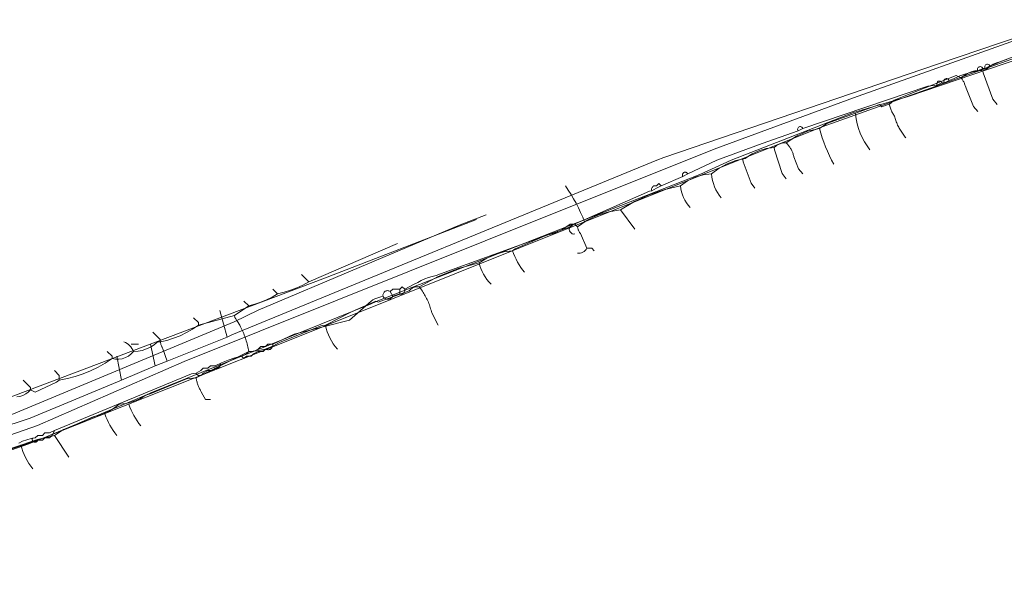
# Model space of a CAD drawing. Header units: inches. Extents: x 158416 to 160804, y 432611 to 437652.
# Tile 137 of 193: x 158708 to 158845, y 436504 to 436583. Entities that reach past the tile are written whole.
import ezdxf

# ---------------------------------------------------------------- set-up
doc = ezdxf.new("R2010")
doc.units = ezdxf.units.IN
doc.header["$MEASUREMENT"] = 0
doc.linetypes.add('COPIER_315', pattern=[0])
doc.linetypes.add('DASHDOT', pattern=[0])
for name, color, linetype in [('4.1-RIOOL-BESTAAND', 251, 'Continuous'), ('4.2-K&L-LAAGSPANNING', 10, 'Continuous'), ('4.2-K&L-LAGEDRUK GAS', 42, 'Continuous'), ('4.2-K&L-SIGNAAL KPN', 94, 'Continuous'), ('4.2-K&L-SIGNAAL UPC', 222, 'Continuous'), ('4.2-K&L-WATERLEIDING', 150, 'Continuous')]:
    doc.layers.add(name, color=color, linetype=linetype)

msp = doc.modelspace()

# ---------------------------------------------------------------- linework, layer by layer
at = {"layer": '4.1-RIOOL-BESTAAND', "color": 2, "linetype": 'COPIER_315', "lineweight": 0, "ltscale": 5}
for p, q in [((158737, 436539), (158736, 436542.67)), ((158727, 436535), (158726.33, 436538)), ((158722.33, 436533), (158721.67, 436536.33))]:
    msp.add_line(p, q, dxfattribs=at)
for points in [[(158651.67, 436509, 0), (158668.7, 436514.23, 0), (158709.63, 436527.73, 0), (158722.33, 436533, 0), (158727, 436535, 0), (158728.67, 436535.67, 0), (158737, 436539, 0), (158737.67, 436539.33, 0), (158796.7, 436563.57, 0), (158797.7, 436563.93, 0), (158835.7, 436576.9, 0), (158853.37, 436582.9, 0)], [(158728.67, 436535.67, 0), (158728.07, 436537.37, 0), (158728.03, 436537.44, 0), (158727.99, 436537.51, 0), (158727.95, 436537.58, 0), (158727.92, 436537.65, 0), (158727.89, 436537.73, 0), (158727.86, 436537.8, 0), (158727.83, 436537.88, 0), (158727.8, 436537.96, 0), (158727.78, 436538.03, 0), (158727.76, 436538.11, 0), (158727.74, 436538.19, 0), (158727.72, 436538.27, 0), (158727.71, 436538.35, 0), (158727.69, 436538.43, 0), (158727.68, 436538.51, 0), (158727.67, 436538.59, 0), (158727.67, 436538.67, 0)]]:
    msp.add_polyline3d(points, dxfattribs=at)
at = {"layer": '4.2-K&L-LAAGSPANNING', "linetype": 'DASHDOT', "lineweight": 0, "ltscale": 2}
for p, q in [((158760, 436544.67), (158759.67, 436545.33)), ((158761, 436545), (158761, 436545.67)), ((158723.67, 436538), (158724.67, 436538))]:
    msp.add_line(p, q, dxfattribs=at)
for points in [[(158800.33, 436561.33, 0), (158801, 436561.67, 0), (158805.03, 436563.6, 0), (158811.37, 436565.9, 0), (158816.33, 436567.67, 0), (158817, 436568, 0), (158834.36, 436573.87, 0), (158835.67, 436574, 0), (158836.33, 436574.33, 0), (158836.67, 436574.33, 0), (158837.33, 436574.67, 0), (158838.03, 436574.93, 0), (158838.83, 436575.28, 0), (158839.65, 436575.57, 0), (158840.48, 436575.81, 0), (158841.33, 436576, 0), (158842, 436576.33, 0), (158842.33, 436576.33, 0), (158843, 436576.67, 0), (158843.7, 436576.93, 0), (158844.5, 436577.28, 0), (158845.32, 436577.57, 0)], [(158796, 436559.33, 0), (158796.67, 436559.67, 0), (158797.33, 436560, 0), (158800.33, 436561.33, 0), (158800.31, 436561.37, 0), (158800.3, 436561.4, 0), (158800.29, 436561.44, 0), (158800.28, 436561.47, 0), (158800.27, 436561.51, 0), (158800.27, 436561.55, 0), (158800.28, 436561.59, 0), (158800.28, 436561.63, 0), (158800.3, 436561.66, 0), (158800.31, 436561.7, 0), (158800.33, 436561.73, 0), (158800.35, 436561.76, 0), (158800.37, 436561.79, 0), (158800.4, 436561.82, 0), (158800.43, 436561.84, 0), (158800.46, 436561.86, 0), (158800.5, 436561.88, 0), (158800.53, 436561.89, 0), (158800.57, 436561.9, 0), (158800.61, 436561.91, 0), (158800.65, 436561.91, 0), (158800.68, 436561.91, 0), (158800.72, 436561.9, 0), (158800.76, 436561.89, 0), (158800.8, 436561.88, 0), (158800.83, 436561.86, 0), (158800.86, 436561.84, 0), (158800.89, 436561.82, 0), (158800.92, 436561.8, 0), (158800.94, 436561.77, 0), (158800.97, 436561.74, 0), (158800.99, 436561.7, 0), (158801, 436561.67, 0)], [(158758.67, 436544.67, 0), (158758.73, 436544.56, 0), (158758.82, 436544.46, 0), (158758.91, 436544.38, 0), (158759.03, 436544.32, 0), (158759.15, 436544.28, 0), (158759.27, 436544.26, 0), (158759.4, 436544.26, 0), (158759.52, 436544.28, 0), (158759.64, 436544.32, 0), (158759.75, 436544.38, 0), (158759.85, 436544.46, 0), (158759.93, 436544.56, 0), (158760, 436544.67, 0), (158761, 436545, 0), (158761.09, 436544.98, 0), (158761.18, 436544.97, 0), (158761.27, 436544.98, 0), (158761.35, 436545.01, 0), (158761.43, 436545.05, 0), (158761.51, 436545.1, 0), (158761.57, 436545.16, 0), (158761.62, 436545.23, 0), (158761.66, 436545.31, 0), (158761.68, 436545.4, 0), (158761.69, 436545.49, 0), (158761.69, 436545.58, 0), (158761.67, 436545.67, 0), (158763, 436546.33, 0), (158763.48, 436546.6, 0), (158763.97, 436546.85, 0), (158764.47, 436547.07, 0), (158764.98, 436547.26, 0), (158765.5, 436547.43, 0), (158766.03, 436547.57, 0), (158766.63, 436547.77, 0), (158784.67, 436554.33, 0), (158785.03, 436554.57, 0), (158795.7, 436559.27, 0), (158796, 436559.33, 0), (158795.98, 436559.42, 0), (158795.97, 436559.51, 0), (158795.98, 436559.6, 0), (158796.01, 436559.69, 0), (158796.05, 436559.77, 0), (158796.1, 436559.84, 0), (158796.16, 436559.9, 0), (158796.23, 436559.95, 0), (158796.31, 436559.99, 0), (158796.4, 436560.02, 0), (158796.49, 436560.03, 0), (158796.58, 436560.02, 0), (158796.67, 436560, 0), (158797, 436560.33, 0), (158797.33, 436560, 0)], [(158739, 436536.33, 0), (158739.67, 436536.67, 0), (158740, 436537, 0), (158740.67, 436537, 0), (158741.33, 436537.33, 0), (158741.67, 436537.67, 0), (158742.33, 436537.67, 0), (158742.67, 436538, 0), (158743.33, 436538, 0), (158746.3, 436539.4, 0), (158754, 436541.33, 0), (158757, 436544, 0), (158757.26, 436544.15, 0), (158757.53, 436544.29, 0), (158757.8, 436544.41, 0), (158758.09, 436544.51, 0), (158758.37, 436544.6, 0), (158758.67, 436544.67, 0), (158758.65, 436544.77, 0), (158758.65, 436544.87, 0), (158758.67, 436544.97, 0), (158758.71, 436545.07, 0), (158758.76, 436545.16, 0), (158758.82, 436545.24, 0), (158758.9, 436545.31, 0), (158758.98, 436545.37, 0), (158759.08, 436545.41, 0), (158759.18, 436545.44, 0), (158759.28, 436545.45, 0), (158759.38, 436545.44, 0), (158759.48, 436545.42, 0), (158759.58, 436545.39, 0), (158759.67, 436545.33, 0), (158760, 436545.67, 0), (158761, 436545.67, 0), (158761.33, 436546, 0), (158761.67, 436545.67, 0)], [(158708.03, 436524.27, 0), (158708.58, 436524.52, 0), (158709.15, 436524.73, 0), (158709.74, 436524.89, 0), (158710.33, 436525, 0), (158710.67, 436525.33, 0), (158711.33, 436525.33, 0), (158711.67, 436525.67, 0), (158712.33, 436525.67, 0), (158713, 436526, 0), (158732.03, 436533.9, 0), (158732.67, 436534, 0), (158733.33, 436534.33, 0), (158733.67, 436534.67, 0), (158734.33, 436534.67, 0), (158734.67, 436535, 0), (158735.33, 436535, 0), (158736.22, 436535.42, 0), (158737.12, 436535.79, 0), (158738.05, 436536.09, 0), (158739, 436536.33, 0), (158739.33, 436536, 0), (158739.67, 436536.33, 0), (158740.33, 436536.33, 0), (158740.67, 436536.67, 0), (158741.33, 436537, 0), (158742, 436537, 0), (158742.33, 436537.33, 0), (158742.43, 436537.28, 0), (158742.53, 436537.25, 0), (158742.64, 436537.23, 0), (158742.75, 436537.23, 0), (158742.85, 436537.25, 0), (158742.96, 436537.29, 0), (158743.05, 436537.34, 0), (158743.13, 436537.41, 0), (158743.21, 436537.49, 0), (158743.27, 436537.58, 0), (158743.31, 436537.68, 0), (158743.33, 436537.78, 0), (158743.34, 436537.89, 0), (158743.33, 436538, 0)], [(158732.67, 436534, 0), (158732.68, 436533.96, 0), (158732.7, 436533.93, 0), (158732.71, 436533.9, 0), (158732.73, 436533.87, 0), (158732.76, 436533.84, 0), (158732.78, 436533.81, 0), (158732.81, 436533.78, 0), (158732.84, 436533.76, 0), (158732.87, 436533.73, 0), (158732.9, 436533.71, 0), (158732.93, 436533.7, 0), (158732.97, 436533.68, 0), (158733, 436533.67, 0), (158733.04, 436533.66, 0), (158733.07, 436533.65, 0), (158733.11, 436533.64, 0), (158733.15, 436533.64, 0), (158733.19, 436533.64, 0), (158733.22, 436533.64, 0), (158733.26, 436533.65, 0), (158733.3, 436533.66, 0), (158733.33, 436533.67, 0), (158733.37, 436533.68, 0), (158733.4, 436533.7, 0), (158733.44, 436533.71, 0), (158733.47, 436533.73, 0), (158733.5, 436533.76, 0), (158733.53, 436533.78, 0), (158733.55, 436533.81, 0), (158733.58, 436533.84, 0), (158733.6, 436533.87, 0), (158733.62, 436533.9, 0), (158733.64, 436533.93, 0), (158733.65, 436533.96, 0), (158733.67, 436534, 0), (158734.33, 436534.33, 0), (158735, 436534.33, 0), (158735.33, 436534.67, 0), (158735.37, 436534.66, 0), (158735.4, 436534.65, 0), (158735.44, 436534.64, 0), (158735.48, 436534.64, 0), (158735.51, 436534.64, 0), (158735.55, 436534.64, 0), (158735.59, 436534.65, 0), (158735.62, 436534.65, 0), (158735.66, 436534.66, 0), (158735.69, 436534.68, 0), (158735.72, 436534.69, 0), (158735.76, 436534.71, 0), (158735.79, 436534.73, 0), (158735.82, 436534.75, 0), (158735.85, 436534.77, 0), (158735.87, 436534.79, 0), (158735.9, 436534.82, 0), (158735.92, 436534.85, 0), (158735.94, 436534.88, 0), (158735.96, 436534.91, 0), (158735.98, 436534.94, 0), (158735.99, 436534.98, 0), (158736, 436535.01, 0), (158736.01, 436535.05, 0), (158736.02, 436535.08, 0), (158736.02, 436535.12, 0), (158736.03, 436535.15, 0), (158736.03, 436535.19, 0), (158736.02, 436535.23, 0), (158736.02, 436535.26, 0), (158736.01, 436535.3, 0), (158736, 436535.33, 0)], [(158713, 436526, 0), (158712.67, 436525.33, 0), (158712.33, 436525, 0), (158711.67, 436525, 0), (158711.33, 436524.67, 0), (158710.67, 436524.67, 0), (158710.66, 436524.64, 0), (158710.65, 436524.61, 0), (158710.63, 436524.58, 0), (158710.62, 436524.56, 0), (158710.6, 436524.53, 0), (158710.58, 436524.51, 0), (158710.56, 436524.48, 0), (158710.54, 436524.46, 0), (158710.52, 436524.45, 0), (158710.49, 436524.43, 0), (158710.46, 436524.42, 0), (158710.43, 436524.4, 0), (158710.41, 436524.39, 0), (158710.38, 436524.39, 0), (158710.35, 436524.38, 0), (158710.32, 436524.38, 0), (158710.29, 436524.38, 0), (158710.26, 436524.38, 0), (158710.23, 436524.38, 0), (158710.2, 436524.39, 0), (158710.17, 436524.4, 0), (158710.14, 436524.41, 0), (158710.11, 436524.42, 0), (158710.09, 436524.44, 0), (158710.06, 436524.46, 0), (158710.04, 436524.48, 0), (158710.02, 436524.5, 0), (158710, 436524.52, 0), (158709.98, 436524.55, 0), (158709.96, 436524.57, 0), (158709.95, 436524.6, 0), (158709.94, 436524.63, 0), (158709.93, 436524.66, 0), (158709.92, 436524.69, 0), (158709.92, 436524.72, 0), (158709.91, 436524.75, 0), (158709.91, 436524.78, 0), (158709.92, 436524.81, 0), (158709.92, 436524.84, 0), (158709.93, 436524.87, 0), (158709.94, 436524.9, 0), (158709.95, 436524.92, 0), (158709.97, 436524.95, 0), (158709.98, 436524.98, 0), (158710, 436525, 0)]]:
    msp.add_polyline3d(points, dxfattribs=at)
for centre, radius, start, end in [((158841.65, 436576.2), 0.375, 20.2544, 212.8463), ((158842.65, 436576.54), 0.375, 20.3243, 212.8016), ((158835.98, 436574.2), 0.375, 20.1476, 212.9657), ((158836.98, 436574.54), 0.375, 20.2165, 212.922), ((158816.65, 436567.87), 0.375, 20.3477, 212.7866), ((158785.19, 436553.96), 0.645, 144.9417, 282.4352)]:
    msp.add_arc(centre, radius, start, end, dxfattribs=at)
at = {"layer": '4.2-K&L-LAGEDRUK GAS', "linetype": 'Continuous', "lineweight": 0, "ltscale": 15}
for points in [[(158862.97, 436583.1, 0), (158831.63, 436572.43, 0), (158824.03, 436570.22, 0), (158807.03, 436563.57, 0), (158802.7, 436561.6, 0), (158757.7, 436543.93, 0), (158757.03, 436543.6, 0), (158726.37, 436531.23, 0), (158725.7, 436530.93, 0), (158710.97, 436524.78, 0), (158671.7, 436511.6, 0), (158671.11, 436511.47, 0), (158670.54, 436511.27, 0), (158670, 436511, 0), (158666.7, 436509.57, 0), (158659.33, 436507, 0), (158656.33, 436504, 0), (158655.67, 436504, 0), (158655, 436503.67, 0)], [(158664.67, 436512, 0), (158665, 436512.67, 0), (158665.33, 436513.33, 0), (158705.37, 436527.57, 0), (158705.97, 436527.77, 0), (158737.97, 436541.1, 0), (158741.3, 436542.73, 0), (158769.37, 436554.57, 0), (158773, 436556, 0)]]:
    msp.add_polyline3d(points, dxfattribs=at)
at = {"layer": '4.2-K&L-SIGNAAL KPN', "linetype": 'Continuous', "lineweight": 0, "ltscale": 1.75}
for points in [[(158656.33, 436504.67, 0), (158656.42, 436504.65, 0), (158656.51, 436504.64, 0), (158656.6, 436504.65, 0), (158656.69, 436504.67, 0), (158656.77, 436504.71, 0), (158656.84, 436504.76, 0), (158656.9, 436504.83, 0), (158656.95, 436504.9, 0), (158656.99, 436504.98, 0), (158657.02, 436505.07, 0), (158657.03, 436505.16, 0), (158657.02, 436505.25, 0), (158657, 436505.33, 0), (158657.63, 436505.43, 0), (158659.67, 436507, 0), (158706.3, 436523.07, 0), (158709.3, 436524.1, 0), (158741.97, 436537.07, 0), (158786.67, 436555, 0), (158819.7, 436568.23, 0), (158852.37, 436579.9, 0)], [(158684.3, 436522.1, 0), (158750.3, 436547.1, 0), (158771.67, 436555.33, 0)]]:
    msp.add_polyline3d(points, dxfattribs=at)
msp.add_arc((158766.2, 436547.3), 21.87, 20.6273, 35.5159, dxfattribs=at)
at = {"layer": '4.2-K&L-SIGNAAL UPC', "linetype": 'Continuous', "lineweight": 0, "ltscale": 1.75}
for p, q in [((158793.67, 436554), (158791.67, 436556.67)), ((158748.33, 436546.67), (158747.33, 436547.67)), ((158744, 436545), (158743.33, 436545.67)), ((158740, 436543.33), (158739.33, 436544)), ((158715, 436522.33), (158713, 436525.33))]:
    msp.add_line(p, q, dxfattribs=at)
for points in [[(158689.37, 436517.6, 0), (158710.64, 436524.78, 0), (158713, 436525.33, 0), (158714.26, 436526.14, 0), (158715.63, 436526.73, 0), (158718.37, 436527.9, 0), (158719.36, 436528.15, 0), (158720.3, 436528.54, 0), (158721.19, 436529.05, 0), (158722, 436529.67, 0), (158722.98, 436529.78, 0), (158723.94, 436530.02, 0), (158724.85, 436530.4, 0), (158725.7, 436530.9, 0), (158726.3, 436531.1, 0), (158731.36, 436533.21, 0), (158732.67, 436533.33, 0), (158740, 436537, 0), (158741.15, 436537.07, 0), (158742.28, 436537.31, 0), (158743.36, 436537.71, 0), (158744.37, 436538.27, 0), (158749.37, 436540.27, 0), (158749.78, 436540.47, 0), (158750.21, 436540.6, 0), (158750.67, 436540.67, 0), (158754.37, 436542.57, 0), (158757.67, 436544, 0), (158758, 436543.83, 0), (158762.3, 436545.43, 0), (158762.48, 436545.62, 0), (158762.69, 436545.77, 0), (158762.91, 436545.88, 0), (158763.16, 436545.96, 0), (158763.41, 436546, 0), (158763.67, 436546, 0), (158766.32, 436547.41, 0), (158769.11, 436548.52, 0), (158772, 436549.33, 0), (158773.07, 436549.98, 0), (158774.22, 436550.48, 0), (158775.43, 436550.82, 0), (158776.67, 436551, 0), (158777.03, 436551.27, 0), (158781.3, 436553.1, 0), (158782.5, 436553.45, 0), (158783.63, 436553.97, 0), (158784.67, 436554.67, 0), (158785.33, 436554.67, 0), (158785.67, 436554.33, 0), (158787.03, 436555.23, 0), (158788.5, 436555.93, 0), (158790.06, 436556.41, 0), (158791.67, 436556.67, 0), (158793.61, 436557.82, 0), (158795.66, 436558.76, 0), (158797.8, 436559.49, 0), (158800, 436560, 0), (158800.96, 436560.69, 0), (158802.02, 436561.21, 0), (158803.16, 436561.53, 0), (158804.33, 436561.67, 0), (158805.36, 436562.45, 0), (158806.5, 436563.07, 0), (158807.71, 436563.53, 0), (158808.97, 436563.79, 0), (158809.88, 436564.4, 0), (158810.87, 436564.87, 0), (158811.92, 436565.18, 0), (158813, 436565.33, 0), (158813.28, 436565.57, 0), (158813.6, 436565.75, 0), (158813.94, 436565.89, 0), (158814.3, 436565.97, 0), (158814.67, 436566, 0), (158816.11, 436566.92, 0), (158817.67, 436567.59, 0), (158819.33, 436568, 0), (158820.33, 436568.67, 0), (158827.67, 436571.33, 0), (158828, 436571, 0), (158828.7, 436571.27, 0), (158829, 436571.33, 0), (158829.7, 436571.93, 0), (158838.33, 436575.33, 0), (158839, 436575, 0), (158839.41, 436575.36, 0), (158839.88, 436575.64, 0), (158840.38, 436575.86, 0), (158840.91, 436575.99, 0), (158841.46, 436576.04, 0), (158842, 436576, 0), (158842.67, 436576.33, 0), (158843.04, 436576.65, 0), (158843.45, 436576.91, 0), (158843.9, 436577.11, 0), (158844.37, 436577.23, 0), (158846.08, 436577.89, 0)], [(158844, 436571.33, 0), (158843.41, 436572.05, 0), (158842.07, 436575.7, 0), (158842, 436576, 0)], [(158841.33, 436570.33, 0), (158840.74, 436571.05, 0), (158839.77, 436573.37, 0), (158839.57, 436573.97, 0), (158839.53, 436574.07, 0), (158839.49, 436574.17, 0), (158839.45, 436574.27, 0), (158839.4, 436574.37, 0), (158839.36, 436574.46, 0), (158839.3, 436574.56, 0), (158839.25, 436574.65, 0), (158839.19, 436574.74, 0), (158839.13, 436574.83, 0), (158839.07, 436574.92, 0), (158839, 436575, 0)], [(158831.33, 436566.67, 0), (158831.23, 436566.79, 0), (158831.12, 436566.92, 0), (158831.02, 436567.05, 0), (158830.93, 436567.18, 0), (158830.83, 436567.32, 0), (158830.74, 436567.46, 0), (158830.65, 436567.59, 0), (158830.56, 436567.73, 0), (158830.48, 436567.88, 0), (158830.4, 436568.02, 0), (158830.32, 436568.17, 0), (158830.25, 436568.31, 0), (158830.18, 436568.46, 0), (158830.11, 436568.61, 0), (158830.05, 436568.76, 0), (158829.99, 436568.92, 0), (158829.93, 436569.07, 0), (158829.88, 436569.23, 0), (158829.82, 436569.38, 0), (158829.78, 436569.54, 0), (158829.73, 436569.7, 0), (158829.66, 436569.82, 0), (158829.59, 436569.94, 0), (158829.52, 436570.06, 0), (158829.46, 436570.18, 0), (158829.39, 436570.3, 0), (158829.33, 436570.43, 0), (158829.28, 436570.55, 0), (158829.22, 436570.68, 0), (158829.17, 436570.81, 0), (158829.12, 436570.94, 0), (158829.08, 436571.07, 0), (158829.04, 436571.2, 0), (158829, 436571.33, 0)], [(158817, 436561.67, 0), (158816.41, 436562.38, 0), (158815.77, 436564.03, 0), (158815.74, 436564.14, 0), (158815.71, 436564.25, 0), (158815.68, 436564.36, 0), (158815.64, 436564.47, 0), (158815.6, 436564.58, 0), (158815.56, 436564.69, 0), (158815.51, 436564.79, 0), (158815.46, 436564.89, 0), (158815.41, 436565, 0), (158815.36, 436565.1, 0), (158815.3, 436565.19, 0), (158815.24, 436565.29, 0), (158815.18, 436565.39, 0), (158815.11, 436565.48, 0), (158815.04, 436565.57, 0), (158814.97, 436565.66, 0), (158814.9, 436565.75, 0), (158814.83, 436565.84, 0), (158814.75, 436565.92, 0), (158814.67, 436566, 0)], [(158814.67, 436561, 0), (158814.13, 436561.73, 0), (158813.07, 436565.03, 0), (158813, 436565.33, 0)], [(158810.33, 436559.67, 0), (158809.8, 436560.4, 0), (158808.73, 436563.37, 0), (158808.67, 436563.67, 0)], [(158788, 436551, 0), (158787.67, 436551.33, 0), (158787, 436551.33, 0), (158786.08, 436553.38, 0), (158786.03, 436553.46, 0), (158785.98, 436553.53, 0), (158785.94, 436553.61, 0), (158785.9, 436553.68, 0), (158785.86, 436553.76, 0), (158785.83, 436553.84, 0), (158785.79, 436553.92, 0), (158785.76, 436554, 0), (158785.74, 436554.08, 0), (158785.71, 436554.17, 0), (158785.69, 436554.25, 0), (158785.67, 436554.33, 0)], [(158707.77, 436530.68, 0), (158708.2, 436530.75, 0), (158708.62, 436530.89, 0), (158709.01, 436531.1, 0), (158709.36, 436531.36, 0), (158709.67, 436531.67, 0), (158710.33, 436531.33, 0), (158713.3, 436532.73, 0), (158713.67, 436533, 0), (158714.79, 436533.22, 0), (158715.89, 436533.52, 0), (158716.97, 436533.88, 0), (158718.03, 436534.31, 0), (158719.05, 436534.81, 0), (158720.05, 436535.37, 0), (158721, 436536, 0), (158721.47, 436535.92, 0), (158721.95, 436535.91, 0), (158722.42, 436535.99, 0), (158722.87, 436536.14, 0), (158723.29, 436536.36, 0), (158723.67, 436536.65, 0), (158724, 436537, 0), (158724.61, 436537.04, 0), (158725.21, 436537.15, 0), (158725.8, 436537.34, 0), (158726.35, 436537.61, 0), (158726.86, 436537.94, 0), (158727.33, 436538.33, 0), (158727.67, 436538.33, 0), (158728.62, 436538.54, 0), (158729.56, 436538.83, 0), (158730.47, 436539.19, 0), (158731.35, 436539.61, 0), (158732.2, 436540.11, 0), (158733, 436540.67, 0), (158738, 436542, 0), (158740, 436543.33, 0), (158740.84, 436543.55, 0), (158741.67, 436543.83, 0), (158742.47, 436544.16, 0), (158743.25, 436544.55, 0), (158744, 436545, 0), (158744.91, 436545.22, 0), (158745.79, 436545.5, 0), (158746.66, 436545.84, 0), (158747.51, 436546.23, 0), (158748.33, 436546.67, 0), (158760.67, 436552, 0)], [(158766.33, 436540.67, 0), (158765.43, 436542.37, 0), (158765.39, 436542.56, 0), (158765.34, 436542.74, 0), (158765.28, 436542.93, 0), (158765.23, 436543.11, 0), (158765.16, 436543.3, 0), (158765.1, 436543.48, 0), (158765.03, 436543.66, 0), (158764.96, 436543.84, 0), (158764.88, 436544.02, 0), (158764.8, 436544.2, 0), (158764.71, 436544.37, 0), (158764.62, 436544.54, 0), (158764.53, 436544.71, 0), (158764.44, 436544.88, 0), (158764.34, 436545.05, 0), (158764.23, 436545.21, 0), (158764.13, 436545.38, 0), (158764.02, 436545.54, 0), (158763.9, 436545.69, 0), (158763.79, 436545.85, 0), (158763.67, 436546, 0)], [(158733, 436540.67, 0), (158733, 436541, 0), (158732.33, 436541.67, 0)], [(158740, 436537, 0), (158739.96, 436537.21, 0), (158739.92, 436537.42, 0), (158739.88, 436537.63, 0), (158739.83, 436537.84, 0), (158739.77, 436538.05, 0), (158739.72, 436538.25, 0), (158739.66, 436538.46, 0), (158739.59, 436538.66, 0), (158739.53, 436538.86, 0), (158739.45, 436539.07, 0), (158739.38, 436539.27, 0), (158739.3, 436539.47, 0), (158739.22, 436539.66, 0), (158739.13, 436539.86, 0), (158739.04, 436540.05, 0), (158738.95, 436540.25, 0), (158738.85, 436540.44, 0), (158738.75, 436540.63, 0), (158738.65, 436540.81, 0), (158738.54, 436541, 0), (158738.43, 436541.18, 0), (158738.31, 436541.36, 0), (158738.2, 436541.54, 0), (158738.08, 436541.72, 0), (158738, 436542, 0)], [(158727.67, 436538.33, 0), (158727.67, 436538.67, 0), (158726.67, 436539.67, 0)], [(158721, 436536, 0), (158721, 436536.33, 0), (158720.33, 436537, 0)], [(158713.67, 436533, 0), (158713.67, 436533.67, 0), (158713, 436534.33, 0)], [(158709.67, 436531.67, 0), (158709.67, 436532, 0), (158708.67, 436533, 0)], [(158734.67, 436530.33, 0), (158734, 436530.33, 0), (158733.6, 436530.97, 0), (158733.4, 436531.37, 0), (158733.34, 436531.48, 0), (158733.28, 436531.58, 0), (158733.23, 436531.7, 0), (158733.17, 436531.81, 0), (158733.12, 436531.92, 0), (158733.07, 436532.03, 0), (158733.02, 436532.15, 0), (158732.98, 436532.26, 0), (158732.93, 436532.38, 0), (158732.89, 436532.5, 0), (158732.85, 436532.61, 0), (158732.82, 436532.73, 0), (158732.78, 436532.85, 0), (158732.75, 436532.97, 0), (158732.72, 436533.09, 0), (158732.69, 436533.21, 0), (158732.67, 436533.33, 0)]]:
    msp.add_polyline3d(points, dxfattribs=at)
for centre, radius, start, end in [((158833.56, 436570.79), 9.26, 184.8931, 218.7097), ((158838, 436572.57), 19.22, 193.7477, 209.8551), ((158810.02, 436562.01), 5.7, 183.4366, 220.1669), ((158805.13, 436560.48), 5.15, 185.376, 222.5444), ((158785.46, 436553.92), 9.27, 198.3827, 219.7253), ((158785.89, 436551.89), 1.24, 259.6899, 333.4339), ((158778.01, 436550.71), 6.16, 192.8788, 225.2275), ((158757.13, 436541.81), 6.56, 190.0638, 223.0646), ((158721.63, 436535.97), 2.58, 23.5926, 66.4179), ((158732.13, 436532.59), 9.27, 198.3851, 219.7282), ((158728.79, 436531.26), 9.27, 198.382, 219.7243), ((158716.54, 436526.02), 8.45, 193.8237, 219.3089)]:
    msp.add_arc(centre, radius, start, end, dxfattribs=at)
at = {"layer": '4.2-K&L-WATERLEIDING', "linetype": 'Continuous', "lineweight": 0, "ltscale": 2}
msp.add_polyline3d([(158655.33, 436504.67, 0), (158658.65, 436504.82, 0), (158659.19, 436505.35, 0), (158659.48, 436507.98, 0), (158659.51, 436508.51, 0), (158659.62, 436509.02, 0), (158659.83, 436509.51, 0), (158660.11, 436509.96, 0), (158660.46, 436510.35, 0), (158660.87, 436510.67, 0), (158661.33, 436510.93, 0), (158661.83, 436511.1, 0), (158662.35, 436511.18, 0), (158666.64, 436511.78, 0), (158690.63, 436519.77, 0), (158691.63, 436520.1, 0), (158710.63, 436526.73, 0), (158731.03, 436535.6, 0), (158783.37, 436556.57, 0), (158805.03, 436565.27, 0), (158824.03, 436572.23, 0), (158847.97, 436580.77, 0)], dxfattribs=at)

doc.saveas('drawing.dxf')
